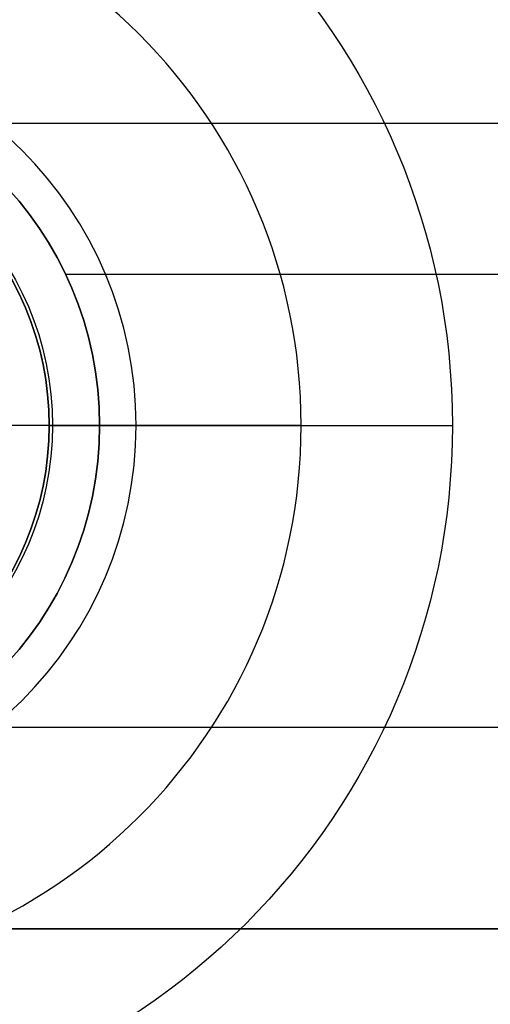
# Model space of a CAD drawing. Header units: millimetres. Extents: x -645 to 645, y -195 to 195.
# Tile 38 of 87: x -428.65 to -426.31, y 41.62 to 46.51. Entities that reach past the tile are written whole.
import ezdxf

# ---------------------------------------------------------------- set-up
doc = ezdxf.new("R2010")
doc.units = ezdxf.units.MM
doc.header["$MEASUREMENT"] = 0
doc.layers.add('Predefinito', color=7, linetype='Continuous', true_color=0x000000)

# ---------------------------------------------------------------- blocks, each defined once
blk = doc.blocks.new('156000095064')
at = {"layer": 'Predefinito'}
for p, q in [((-42, -451, 0.25), (-42, 451, 0.25)), ((-46, 0.7153, -3.5), (-46, 429.2847, -3.5))]:
    blk.add_line(p, q, dxfattribs=at)
for points in [[(-42, -451, 3), (-42, 0, 3), (-42, 451, 3)], [(-43, -433, -3.5), (-43, 0, -3.5), (-43, 433, -3.5)], [(-42, 433, -2.5), (-42, 0, -2.5), (-42, -433, -2.5)]]:
    blk.add_open_spline(points, degree=2, dxfattribs=at)
blk = doc.blocks.new('156000096064')
at = {"layer": 'Predefinito'}
for p, q in [((-45.75, 1.5811, -4.4984), (-45.75, 428.4189, -4.4984)), ((-45, 428.25, -5.25), (-45, 426.5, -7)), ((-45, 428.25, -5.25), (-45, 428.25, -4.4984))]:
    blk.add_line(p, q, dxfattribs=at)
for centre, radius in [((-45, 430, -5.431), 1.931), ((-45, 430, -4.8742), 1.75)]:
    blk.add_circle(centre, radius, dxfattribs=at)
for centre, radius in [((-45, 430, -7), 3.5), ((-45, 430, -5.25), 1.75), ((-45, 430, -4.4984), 1.75)]:
    blk.add_arc(centre, radius, 180, 0, dxfattribs=at)
blk = doc.blocks.new('210000055013')
at = {"layer": 'Predefinito'}
for p, q in [((0, -1.5), (0, 1.5)), ((0, -2.75, 8), (0, -1.1045, 8)), ((0, -1.5, 6), (0, -2.75, 8)), ((0, -1.5), (0, -1.5, 6))]:
    blk.add_line(p, q, dxfattribs=at)
for centre, radius in [((0, 0, 6.026), 1.5162), ((0, 0, 3), 1.5)]:
    blk.add_circle(centre, radius, dxfattribs=at)
for centre, radius in [((0, 0, 8), 2.75), ((0, 0, 6), 1.5), ((0, 0), 1.5)]:
    blk.add_arc(centre, radius, 180, 0, dxfattribs=at)
blk = doc.blocks.new('Assem1')
at = {"layer": 'Predefinito', "extrusion": (-9.47324e-17, -4.75787e-32, -1), "rotation": 270}
blk.add_blockref('156000095064', (0, 0, 601), dxfattribs=at)
at = {"layer": 'Predefinito', "extrusion": (-3.42477e-17, 6.10623e-16, -1), "rotation": 270}
blk.add_blockref('156000096064', (0, -0.5, 602), dxfattribs=at)
at = {"layer": 'Predefinito', "rotation": 90}
blk.add_blockref('210000055013', (-430, 44.5, -603), dxfattribs=at)

msp = doc.modelspace()

# ---------------------------------------------------------------- block references
at = {"layer": 'Predefinito'}
msp.add_blockref('Assem1', (0, 0), dxfattribs=at)

doc.saveas('drawing.dxf')
